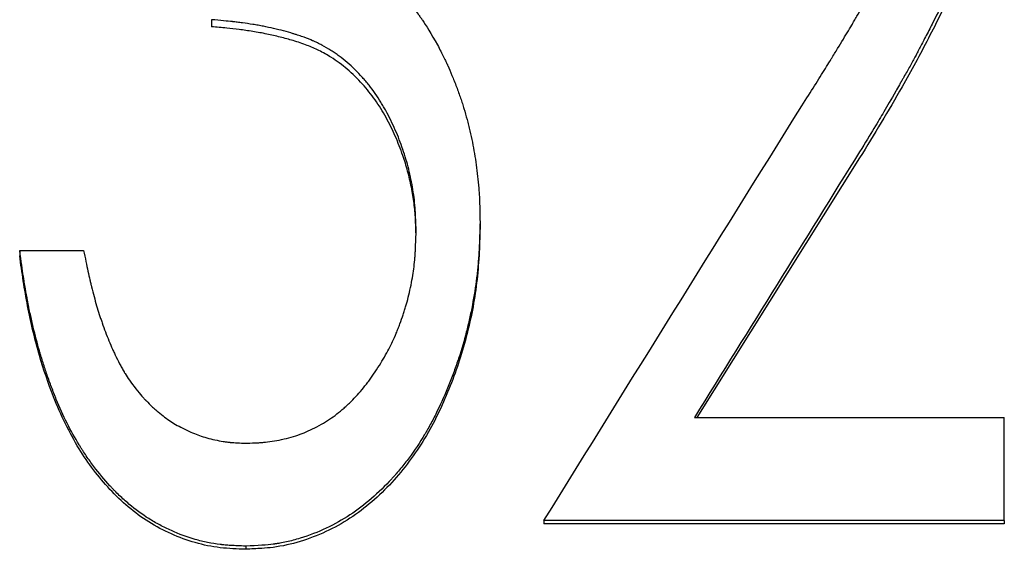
# Model space of a CAD drawing. Header units: millimetres. Extents: x 0 to 594, y 0 to 420.
# Tile 9 of 19: x 171.63 to 180.52, y 227.32 to 232.09. Entities that reach past the tile are written whole.
import ezdxf

# ---------------------------------------------------------------- set-up
doc = ezdxf.new("R2010")
doc.units = ezdxf.units.MM

msp = doc.modelspace()

# ---------------------------------------------------------------- linework, layer by layer
at = {"color": 7, "linetype": 'Continuous', "lineweight": 25}
for p, q in [((173.362, 232.0894), (173.362, 232.0257)), ((179.2105, 230.8442), (177.7427, 228.5043)), ((175.7851, 230.2614), (175.7851, 230.2113)), ((171.6312, 230.0101), (171.6312, 229.9619)), ((171.6312, 230.0101), (172.2081, 230.0101)), ((177.7195, 228.5043), (180.5158, 228.5043)), ((180.5158, 227.5764), (180.5158, 228.5043)), ((180.5158, 227.5764), (176.362, 227.5764)), ((176.362, 227.5764), (176.362, 227.5464)), ((180.5158, 227.5464), (176.362, 227.5464)), ((180.5158, 227.5764), (180.5158, 227.5464)), ((173.6703, 227.3443), (173.6703, 227.316))]:
    msp.add_line(p, q, dxfattribs=at)
for points, knots in [([(180.4004, 234.1317), (180.3995, 234.0833), (180.3986, 234.0409), (180.3972, 233.9865), (180.3967, 233.9699), (180.396, 233.9472), (180.3958, 233.94), (180.3954, 233.9298), (180.3953, 233.9265), (180.3951, 233.9217), (180.3951, 233.9201), (180.395, 233.917), (180.3949, 233.9164), (180.3933, 233.8746), (180.3913, 233.8368), (180.3866, 233.7643), (180.3839, 233.7306), (180.374, 233.6284), (180.3652, 233.5584), (180.3487, 233.4507), (180.3426, 233.4143), (180.3294, 233.3406), (180.322, 233.3023), (180.2996, 233.192), (180.2829, 233.1201), (180.2554, 233.0145), (180.2458, 232.9797), (180.2308, 232.9281), (180.2257, 232.911), (180.2179, 232.8854), (180.2153, 232.8769), (180.21, 232.86), (180.207, 232.8508), (180.1849, 232.7821), (180.162, 232.7176), (180.1229, 232.6156), (180.1091, 232.5808), (180.0872, 232.5272), (180.0796, 232.5091), (180.0681, 232.4816), (180.0642, 232.4724), (180.0582, 232.4585), (180.0562, 232.4539), (180.0532, 232.4469), (180.0522, 232.4446), (180.0502, 232.4399), (180.0489, 232.437), (180.0002, 232.3244), (179.9388, 232.1957), (179.8546, 232.0307), (179.8451, 232.0121), (179.8255, 231.9743), (179.8144, 231.9528), (179.7847, 231.8956), (179.7669, 231.8616), (179.7433, 231.8166), (179.7359, 231.8026), (179.7256, 231.7832), (179.7223, 231.777), (179.7159, 231.7651), (179.7123, 231.7584), (179.6927, 231.7219), (179.676, 231.6913), (179.6405, 231.6276), (179.6218, 231.5944), (179.5995, 231.5555), (179.5971, 231.5511), (179.5921, 231.5424), (179.5888, 231.5368), (179.5801, 231.5215), (179.5743, 231.5115), (179.5574, 231.4821), (179.5465, 231.4631), (179.494, 231.372), (179.4584, 231.3104), (179.4144, 231.2351), (179.4023, 231.2146), (179.3737, 231.1665), (179.3576, 231.1396), (179.3038, 231.0507), (179.2608, 230.9804), (179.2105, 230.899)], [0, 0, 0, 0, 0.03125, 0.03125, 0.046875, 0.046875, 0.054688, 0.054688, 0.058594, 0.058594, 0.060547, 0.060547, 0.0625, 0.0625, 0.09375, 0.09375, 0.125, 0.125, 0.1875, 0.1875, 0.21875, 0.21875, 0.25, 0.25, 0.3125, 0.3125, 0.34375, 0.34375, 0.359375, 0.359375, 0.367188, 0.367188, 0.375, 0.375, 0.4375, 0.4375, 0.46875, 0.46875, 0.484375, 0.484375, 0.492188, 0.492188, 0.496094, 0.496094, 0.498047, 0.498047, 0.5, 0.5, 0.625, 0.625, 0.640625, 0.640625, 0.65625, 0.65625, 0.6875, 0.6875, 0.703125, 0.703125, 0.710938, 0.710938, 0.71875, 0.71875, 0.75, 0.75, 0.78125, 0.78125, 0.785156, 0.785156, 0.789062, 0.789062, 0.796875, 0.796875, 0.8125, 0.8125, 0.875, 0.875, 0.90625, 0.90625, 0.9375, 0.9375, 1, 1, 1, 1]), ([(178.6895, 231.3141), (178.7716, 231.4426), (178.8423, 231.5545), (178.9165, 231.6738), (178.9306, 231.6966), (178.9457, 231.7211), (178.9474, 231.7238), (178.9507, 231.7292), (178.952, 231.7313), (178.9595, 231.7436), (178.9644, 231.7517), (178.9791, 231.7756), (178.9887, 231.7913), (179.0352, 231.8675), (179.0686, 231.9226), (179.1129, 231.9963), (179.1267, 232.0194), (179.1427, 232.0464), (179.1461, 232.0521), (179.1541, 232.0657), (179.158, 232.0724), (179.17, 232.0928), (179.1779, 232.1064), (179.2176, 232.1744), (179.2489, 232.2291), (179.2876, 232.298), (179.2953, 232.3118), (179.3069, 232.3325), (179.3116, 232.341), (179.3205, 232.3572), (179.325, 232.3652), (179.3468, 232.4048), (179.3633, 232.4349), (179.3942, 232.4922), (179.4087, 232.5193), (179.4288, 232.5578), (179.4353, 232.5702), (179.4447, 232.5883), (179.4477, 232.5942), (179.4537, 232.6059), (179.4561, 232.6107), (179.4729, 232.6438), (179.4864, 232.6712), (179.5068, 232.7139), (179.5137, 232.7283), (179.524, 232.7503), (179.5274, 232.7577), (179.5343, 232.7726), (179.5375, 232.7796), (179.5562, 232.8205), (179.5699, 232.8513), (179.5886, 232.8947), (179.5945, 232.9087), (179.603, 232.9289), (179.6057, 232.9356), (179.611, 232.9486), (179.6132, 232.954), (179.6393, 233.0194), (179.6606, 233.0784), (179.6897, 233.1681), (179.6989, 233.1983), (179.7164, 233.2589), (179.7246, 233.2889), (179.7484, 233.383), (179.7621, 233.4452), (179.7796, 233.5379), (179.7848, 233.5686), (179.7943, 233.6299), (179.7986, 233.6614), (179.8057, 233.7204), (179.8087, 233.7508), (179.8126, 233.7977), (179.8138, 233.8136), (179.8153, 233.8378), (179.8158, 233.8459), (179.8165, 233.8581), (179.8167, 233.8622), (179.8171, 233.8684), (179.8172, 233.8705), (179.8174, 233.8746), (179.8175, 233.8774), (179.8196, 233.9205), (179.8216, 233.9833), (179.8235, 234.0671)], [0, 0, 0, 0, 0.125, 0.125, 0.15625, 0.15625, 0.160156, 0.160156, 0.164062, 0.164062, 0.171875, 0.171875, 0.1875, 0.1875, 0.25, 0.25, 0.28125, 0.28125, 0.289062, 0.289062, 0.296875, 0.296875, 0.3125, 0.3125, 0.375, 0.375, 0.390625, 0.390625, 0.398438, 0.398438, 0.40625, 0.40625, 0.4375, 0.4375, 0.46875, 0.46875, 0.484375, 0.484375, 0.492188, 0.492188, 0.5, 0.5, 0.53125, 0.53125, 0.546875, 0.546875, 0.554688, 0.554688, 0.5625, 0.5625, 0.59375, 0.59375, 0.609375, 0.609375, 0.617188, 0.617188, 0.625, 0.625, 0.6875, 0.6875, 0.71875, 0.71875, 0.75, 0.75, 0.8125, 0.8125, 0.84375, 0.84375, 0.875, 0.875, 0.90625, 0.90625, 0.921875, 0.921875, 0.929688, 0.929688, 0.933594, 0.933594, 0.935547, 0.935547, 0.9375, 0.9375, 1, 1, 1, 1]), ([(180.4004, 234.0527), (180.3991, 233.9806), (180.3964, 233.8366), (180.3784, 233.5486), (180.3211, 233.1917), (180.2132, 232.7711), (180.046, 232.3471), (179.8699, 231.995), (179.7161, 231.7013), (179.5733, 231.4488), (179.407, 231.1619), (179.2761, 230.9501), (179.2105, 230.8442)], [0, 0, 0, 0, 0.0625125, 0.1250172, 0.2499895, 0.3749526, 0.4999289, 0.642825, 0.714402, 0.7856931, 0.8927725, 1, 1, 1, 1]), ([(174.7033, 232.6296), (174.7275, 232.6134), (174.7487, 232.5991), (174.7757, 232.5806), (174.784, 232.5749), (174.7952, 232.5671), (174.7988, 232.5647), (174.8038, 232.5612), (174.8055, 232.56), (174.8078, 232.5583), (174.8086, 232.5578), (174.8102, 232.5567), (174.8104, 232.5565), (174.8314, 232.5417), (174.85, 232.5281), (174.8848, 232.5016), (174.9005, 232.4893), (174.9473, 232.4506), (174.9785, 232.4225), (175.0253, 232.3767), (175.041, 232.3608), (175.0644, 232.3362), (175.0723, 232.3278), (175.0879, 232.3107), (175.0961, 232.3016), (175.1333, 232.2598), (175.1615, 232.2258), (175.2018, 232.1741), (175.2148, 232.1567), (175.2338, 232.1305), (175.2401, 232.1217), (175.2493, 232.1084), (175.2524, 232.104), (175.2569, 232.0974), (175.2584, 232.0952), (175.2615, 232.0907), (175.2634, 232.0878), (175.297, 232.038), (175.3425, 231.9634), (175.401, 231.8623)], [0, 0, 0, 0, 0.0625, 0.0625, 0.09375, 0.09375, 0.109375, 0.109375, 0.117188, 0.117188, 0.121094, 0.121094, 0.125, 0.125, 0.1875, 0.1875, 0.25, 0.25, 0.375, 0.375, 0.4375, 0.4375, 0.46875, 0.46875, 0.5, 0.5, 0.625, 0.625, 0.6875, 0.6875, 0.71875, 0.71875, 0.734375, 0.734375, 0.742188, 0.742188, 0.75, 0.75, 1, 1, 1, 1]), ([(175.2081, 230.1836), (175.207, 230.2254), (175.2059, 230.2618), (175.204, 230.3087), (175.2034, 230.323), (175.2024, 230.3426), (175.202, 230.3487), (175.2015, 230.3575), (175.2014, 230.3604), (175.2011, 230.3645), (175.201, 230.3659), (175.2009, 230.3685), (175.2008, 230.3692), (175.1965, 230.434), (175.1896, 230.4952), (175.1691, 230.6198), (175.1564, 230.6812), (175.1261, 230.8024), (175.1082, 230.8629), (175.0686, 230.979), (175.046, 231.037), (175.0079, 231.1241), (174.9939, 231.1543), (174.9659, 231.2117), (174.9516, 231.2393), (174.9298, 231.2792), (174.9225, 231.2922), (174.9076, 231.3178), (174.8992, 231.3319), (174.8743, 231.3722), (174.857, 231.3984), (174.8212, 231.4496), (174.8026, 231.4745), (174.7737, 231.511), (174.7639, 231.523), (174.7439, 231.5466), (174.7344, 231.5576), (174.6798, 231.6186), (174.6344, 231.6632), (174.5635, 231.7239), (174.5394, 231.743), (174.5026, 231.7703), (174.4902, 231.7791), (174.4652, 231.7962), (174.4532, 231.8041), (174.4133, 231.8292), (174.3863, 231.845), (174.345, 231.8669), (174.3311, 231.874), (174.3101, 231.8842), (174.3031, 231.8875), (174.2925, 231.8924), (174.289, 231.894), (174.2819, 231.8972), (174.2776, 231.8991), (174.2521, 231.9104), (174.226, 231.9206), (174.182, 231.9364), (174.1665, 231.9417), (174.142, 231.9498), (174.1336, 231.9525), (174.1207, 231.9566), (174.1164, 231.958), (174.1076, 231.9607), (174.1021, 231.9624), (174.0423, 231.9808), (173.9837, 231.9964), (173.8925, 232.0172), (173.8616, 232.0238), (173.8143, 232.0329), (173.7984, 232.0359), (173.7664, 232.0416), (173.7492, 232.0445), (173.7033, 232.0519), (173.6725, 232.0565), (173.6261, 232.0627), (173.6106, 232.0648), (173.5873, 232.0676), (173.5796, 232.0686), (173.5679, 232.0699), (173.564, 232.0704), (173.5581, 232.071), (173.5562, 232.0712), (173.5523, 232.0717), (173.5497, 232.072), (173.5071, 232.0767), (173.4449, 232.0824), (173.362, 232.0894)], [0, 0, 0, 0, 0.03125, 0.03125, 0.046875, 0.046875, 0.054688, 0.054688, 0.058594, 0.058594, 0.060547, 0.060547, 0.0625, 0.0625, 0.125, 0.125, 0.1875, 0.1875, 0.25, 0.25, 0.3125, 0.3125, 0.34375, 0.34375, 0.375, 0.375, 0.390625, 0.390625, 0.40625, 0.40625, 0.4375, 0.4375, 0.46875, 0.46875, 0.484375, 0.484375, 0.5, 0.5, 0.5625, 0.5625, 0.59375, 0.59375, 0.609375, 0.609375, 0.625, 0.625, 0.65625, 0.65625, 0.671875, 0.671875, 0.679688, 0.679688, 0.683594, 0.683594, 0.6875, 0.6875, 0.71875, 0.71875, 0.734375, 0.734375, 0.742188, 0.742188, 0.746094, 0.746094, 0.75, 0.75, 0.8125, 0.8125, 0.84375, 0.84375, 0.859375, 0.859375, 0.875, 0.875, 0.90625, 0.90625, 0.921875, 0.921875, 0.929688, 0.929688, 0.933594, 0.933594, 0.935547, 0.935547, 0.9375, 0.9375, 1, 1, 1, 1]), ([(175.2073, 230.1581), (175.206, 230.2031), (175.2036, 230.2945), (175.1915, 230.4352), (175.1674, 230.5792), (175.1335, 230.7243), (175.0864, 230.8784), (175.0224, 231.0408), (174.9402, 231.2093), (174.8416, 231.3679), (174.7247, 231.5142), (174.592, 231.6444), (174.4579, 231.7431), (174.3347, 231.8122), (174.2203, 231.8622), (174.1031, 231.9003), (173.9818, 231.9341), (173.86, 231.9616), (173.7358, 231.984), (173.6152, 232.0012), (173.4911, 232.0149), (173.4081, 232.0218), (173.362, 232.0257)], [0, 0, 0, 0, 0.045671, 0.092798, 0.143294, 0.193736, 0.243957, 0.306806, 0.370746, 0.434075, 0.495952, 0.560257, 0.621908, 0.663947, 0.703001, 0.747917, 0.788316, 0.830298, 0.873952, 0.915831, 0.953263, 1, 1, 1, 1]), ([(175.401, 231.8623), (175.4223, 231.8214), (175.4407, 231.7855), (175.4639, 231.739), (175.4709, 231.7247), (175.4803, 231.7052), (175.4832, 231.6991), (175.4874, 231.6902), (175.4887, 231.6874), (175.4913, 231.6818), (175.4922, 231.6798), (175.5061, 231.6495), (175.5188, 231.62), (175.5385, 231.572), (175.5452, 231.5553), (175.5587, 231.5207), (175.5659, 231.5021), (175.586, 231.4486), (175.5984, 231.4143), (175.6153, 231.3652), (175.6206, 231.3492), (175.6308, 231.3179), (175.6353, 231.3037), (175.6499, 231.2559), (175.6593, 231.2233), (175.6726, 231.1731), (175.677, 231.1561), (175.6855, 231.1218), (175.6898, 231.1038), (175.7093, 231.019), (175.7229, 230.951), (175.7404, 230.8485), (175.7458, 230.8143), (175.7555, 230.7457), (175.7597, 230.712), (175.7676, 230.6419), (175.7709, 230.6071), (175.7751, 230.5552), (175.7763, 230.538), (175.7779, 230.5122), (175.7784, 230.5037), (175.7791, 230.4908), (175.7793, 230.4866), (175.7796, 230.4802), (175.7797, 230.478), (175.7799, 230.4738), (175.7801, 230.4709), (175.7822, 230.4233), (175.7839, 230.3539), (175.7851, 230.2614)], [0, 0, 0, 0, 0.0625, 0.0625, 0.09375, 0.09375, 0.109375, 0.109375, 0.117188, 0.117188, 0.125, 0.125, 0.1875, 0.1875, 0.21875, 0.21875, 0.25, 0.25, 0.3125, 0.3125, 0.34375, 0.34375, 0.375, 0.375, 0.4375, 0.4375, 0.46875, 0.46875, 0.5, 0.5, 0.625, 0.625, 0.6875, 0.6875, 0.75, 0.75, 0.8125, 0.8125, 0.84375, 0.84375, 0.859375, 0.859375, 0.867188, 0.867188, 0.871094, 0.871094, 0.875, 0.875, 1, 1, 1, 1]), ([(175.7851, 230.2614), (175.7835, 230.2059), (175.782, 230.1574), (175.7797, 230.0951), (175.779, 230.0761), (175.7778, 230.0501), (175.7775, 230.0419), (175.7769, 230.0302), (175.7767, 230.0264), (175.7764, 230.0209), (175.7763, 230.0191), (175.7761, 230.0155), (175.7761, 230.0147), (175.7736, 229.9685), (175.7706, 229.926), (175.7652, 229.8639), (175.7632, 229.8434), (175.759, 229.803), (175.7568, 229.7839), (175.7441, 229.6817), (175.7312, 229.5999), (175.708, 229.4774), (175.6995, 229.4365), (175.6859, 229.3752), (175.6812, 229.3548), (175.6714, 229.314), (175.6662, 229.2927), (175.6412, 229.1947), (175.6181, 229.116), (175.579, 228.9975), (175.5652, 228.9579), (175.5434, 228.8984), (175.5359, 228.8786), (175.5206, 228.8389), (175.5131, 228.8199), (175.4712, 228.7161), (175.4361, 228.6373), (175.3812, 228.5253), (175.3625, 228.489), (175.3339, 228.436), (175.3243, 228.4187), (175.3097, 228.393), (175.3048, 228.3845), (175.295, 228.3676), (175.2906, 228.3602), (175.2411, 228.2774), (175.1943, 228.2072), (175.1201, 228.1071), (175.0946, 228.0746), (175.0554, 228.0272), (175.0422, 228.0116), (175.022, 227.9885), (175.0153, 227.9809), (175.0017, 227.9657), (174.9953, 227.9587), (174.9292, 227.8868), (174.8684, 227.8278), (174.7427, 227.7196), (174.6784, 227.6708), (174.5433, 227.5812), (174.472, 227.5413), (174.3222, 227.4711), (174.2442, 227.441), (174.1197, 227.4026), (174.0787, 227.3917), (174.018, 227.3783), (173.9979, 227.3744), (173.968, 227.3691), (173.958, 227.3675), (173.9431, 227.3653), (173.9382, 227.3645), (173.9308, 227.3635), (173.9283, 227.3632), (173.9234, 227.3625), (173.9201, 227.3621), (173.8638, 227.3549), (173.7811, 227.3491), (173.6703, 227.3443)], [0, 0, 0, 0, 0.03125, 0.03125, 0.046875, 0.046875, 0.054688, 0.054688, 0.058594, 0.058594, 0.060547, 0.060547, 0.0625, 0.0625, 0.09375, 0.09375, 0.109375, 0.109375, 0.125, 0.125, 0.1875, 0.1875, 0.21875, 0.21875, 0.234375, 0.234375, 0.25, 0.25, 0.3125, 0.3125, 0.34375, 0.34375, 0.359375, 0.359375, 0.375, 0.375, 0.4375, 0.4375, 0.46875, 0.46875, 0.484375, 0.484375, 0.492188, 0.492188, 0.5, 0.5, 0.5625, 0.5625, 0.59375, 0.59375, 0.609375, 0.609375, 0.617188, 0.617188, 0.625, 0.625, 0.6875, 0.6875, 0.75, 0.75, 0.8125, 0.8125, 0.875, 0.875, 0.90625, 0.90625, 0.921875, 0.921875, 0.929688, 0.929688, 0.933594, 0.933594, 0.935547, 0.935547, 0.9375, 0.9375, 1, 1, 1, 1]), ([(175.7851, 230.2113), (175.7828, 230.1287), (175.7784, 229.9637), (175.75, 229.6345), (175.6718, 229.2276), (175.5144, 228.7563), (175.2988, 228.3073), (175.0014, 227.9062), (174.6243, 227.5759), (174.2436, 227.3995), (173.9669, 227.336), (173.8016, 227.3222), (173.7187, 227.3183), (173.6703, 227.316)], [0, 0, 0, 0, 0.062583, 0.125154, 0.250244, 0.375316, 0.500358, 0.625305, 0.750176, 0.874918, 0.937424, 0.963397, 1, 1, 1, 1]), ([(173.6793, 228.2724), (173.7171, 228.2735), (173.7501, 228.2748), (173.7926, 228.2771), (173.8055, 228.2779), (173.8232, 228.2792), (173.8288, 228.2797), (173.8368, 228.2803), (173.8394, 228.2806), (173.8444, 228.2811), (173.8459, 228.2812), (173.901, 228.287), (173.9562, 228.2964), (174.0774, 228.3244), (174.1314, 228.3406), (174.2038, 228.3687), (174.2287, 228.3794), (174.28, 228.4035), (174.3074, 228.4175), (174.3862, 228.4604), (174.4346, 228.4912), (174.4986, 228.5392), (174.52, 228.5564), (174.5524, 228.5841), (174.5633, 228.5937), (174.5795, 228.6084), (174.585, 228.6134), (174.5959, 228.6236), (174.6019, 228.6293), (174.6459, 228.6713), (174.6836, 228.7118), (174.7382, 228.7771), (174.7561, 228.7997), (174.7824, 228.8346), (174.791, 228.8465), (174.8082, 228.8706), (174.8161, 228.8819), (174.8613, 228.9485), (174.8936, 228.9998), (174.9364, 229.0735), (174.9497, 229.0976), (174.9745, 229.1446), (174.9855, 229.1669), (175.0072, 229.2134), (175.0181, 229.2382), (175.0346, 229.2776), (175.0401, 229.291), (175.0512, 229.3188), (175.057, 229.3335), (175.0731, 229.3757), (175.083, 229.4033), (175.0965, 229.4438), (175.1008, 229.4571), (175.109, 229.4835), (175.1131, 229.4972), (175.1305, 229.5584), (175.1443, 229.6144), (175.1706, 229.7358), (175.1805, 229.7923), (175.1903, 229.8686), (175.1932, 229.8955), (175.1969, 229.938), (175.198, 229.9525), (175.1996, 229.9748), (175.2001, 229.9824), (175.2008, 229.9938), (175.201, 229.9976), (175.2014, 230.0034), (175.2015, 230.0054), (175.2017, 230.0092), (175.2018, 230.012), (175.2039, 230.051), (175.206, 230.1078), (175.2081, 230.1836)], [0, 0, 0, 0, 0.03125, 0.03125, 0.046875, 0.046875, 0.054688, 0.054688, 0.058594, 0.058594, 0.0625, 0.0625, 0.125, 0.125, 0.1875, 0.1875, 0.21875, 0.21875, 0.25, 0.25, 0.3125, 0.3125, 0.34375, 0.34375, 0.359375, 0.359375, 0.367188, 0.367188, 0.375, 0.375, 0.4375, 0.4375, 0.46875, 0.46875, 0.484375, 0.484375, 0.5, 0.5, 0.5625, 0.5625, 0.59375, 0.59375, 0.625, 0.625, 0.65625, 0.65625, 0.671875, 0.671875, 0.6875, 0.6875, 0.71875, 0.71875, 0.734375, 0.734375, 0.75, 0.75, 0.8125, 0.8125, 0.875, 0.875, 0.90625, 0.90625, 0.921875, 0.921875, 0.929688, 0.929688, 0.933594, 0.933594, 0.935547, 0.935547, 0.9375, 0.9375, 1, 1, 1, 1]), ([(173.6703, 227.3443), (173.6196, 227.346), (173.5752, 227.3481), (173.5178, 227.3517), (173.5002, 227.353), (173.4762, 227.3551), (173.4686, 227.3558), (173.4577, 227.3569), (173.4542, 227.3573), (173.449, 227.3579), (173.4473, 227.3581), (173.444, 227.3584), (173.4432, 227.3585), (173.4025, 227.3635), (173.3645, 227.3696), (173.2895, 227.3848), (173.2516, 227.3941), (173.1433, 227.4252), (173.0709, 227.4519), (172.964, 227.4999), (172.9293, 227.517), (172.8785, 227.5441), (172.8618, 227.5534), (172.8289, 227.5725), (172.8119, 227.5828), (172.7356, 227.6307), (172.6757, 227.6746), (172.5878, 227.7487), (172.5589, 227.7748), (172.5159, 227.816), (172.5016, 227.8301), (172.4803, 227.8517), (172.4733, 227.859), (172.4592, 227.8737), (172.4514, 227.882), (172.3947, 227.943), (172.3464, 228.0009), (172.2771, 228.0929), (172.2546, 228.1245), (172.2215, 228.1731), (172.2106, 228.1896), (172.1945, 228.2146), (172.1891, 228.223), (172.1785, 228.2399), (172.1728, 228.2491), (172.0909, 228.3825), (172.0222, 228.519), (171.9467, 228.7034), (171.9322, 228.7409), (171.9047, 228.8145), (171.8915, 228.8511), (171.8662, 228.9241), (171.854, 228.9605), (171.8367, 229.0149), (171.831, 229.033), (171.8227, 229.0601), (171.82, 229.0691), (171.8146, 229.0872), (171.8118, 229.0967), (171.7897, 229.1727), (171.7709, 229.2438), (171.7443, 229.3561), (171.7357, 229.3944), (171.7231, 229.4533), (171.7189, 229.4732), (171.7128, 229.5033), (171.7108, 229.5134), (171.7078, 229.5287), (171.7068, 229.5338), (171.7048, 229.544), (171.7037, 229.5497), (171.6958, 229.5906), (171.6891, 229.6277), (171.6793, 229.6845), (171.6761, 229.7037), (171.6714, 229.7327), (171.6699, 229.7424), (171.6676, 229.7571), (171.6668, 229.762), (171.6656, 229.7694), (171.6653, 229.7718), (171.6645, 229.7768), (171.664, 229.7801), (171.656, 229.8324), (171.6452, 229.9085), (171.6312, 230.0101)], [0, 0, 0, 0, 0.03125, 0.03125, 0.046875, 0.046875, 0.054688, 0.054688, 0.058594, 0.058594, 0.060547, 0.060547, 0.0625, 0.0625, 0.09375, 0.09375, 0.125, 0.125, 0.1875, 0.1875, 0.21875, 0.21875, 0.234375, 0.234375, 0.25, 0.25, 0.3125, 0.3125, 0.34375, 0.34375, 0.359375, 0.359375, 0.367188, 0.367188, 0.375, 0.375, 0.4375, 0.4375, 0.46875, 0.46875, 0.484375, 0.484375, 0.492188, 0.492188, 0.5, 0.5, 0.625, 0.625, 0.65625, 0.65625, 0.6875, 0.6875, 0.71875, 0.71875, 0.734375, 0.734375, 0.742188, 0.742188, 0.75, 0.75, 0.8125, 0.8125, 0.84375, 0.84375, 0.859375, 0.859375, 0.867188, 0.867188, 0.871094, 0.871094, 0.875, 0.875, 0.90625, 0.90625, 0.921875, 0.921875, 0.929688, 0.929688, 0.933594, 0.933594, 0.935547, 0.935547, 0.9375, 0.9375, 1, 1, 1, 1]), ([(173.6703, 227.316), (173.5936, 227.3187), (173.4402, 227.3241), (173.2137, 227.37), (172.9976, 227.45), (172.7258, 227.5928), (172.4323, 227.8455), (172.197, 228.1603), (172.0387, 228.4476), (171.9173, 228.7287), (171.7966, 229.0827), (171.7142, 229.434), (171.6625, 229.735), (171.6416, 229.8863), (171.6312, 229.9619)], [0, 0, 0, 0, 0.0625348, 0.1250247, 0.1875287, 0.2500356, 0.3747852, 0.4996878, 0.5693043, 0.6425394, 0.7498251, 0.8748927, 0.9374446, 1, 1, 1, 1]), ([(172.2081, 230.0101), (172.2224, 229.9393), (172.2355, 229.8764), (172.2534, 229.7943), (172.259, 229.7689), (172.2671, 229.7338), (172.2697, 229.7226), (172.2735, 229.7066), (172.2748, 229.7014), (172.2766, 229.6937), (172.2772, 229.6912), (172.2781, 229.6875), (172.2785, 229.6862), (172.2791, 229.6838), (172.2792, 229.6832), (172.2943, 229.6222), (172.3095, 229.5657), (172.3332, 229.485), (172.3412, 229.4587), (172.3535, 229.4204), (172.3577, 229.4078), (172.3639, 229.3892), (172.366, 229.383), (172.3702, 229.3707), (172.372, 229.3657), (172.3944, 229.3016), (172.4151, 229.2472), (172.4471, 229.1694), (172.4579, 229.1441), (172.4744, 229.1072), (172.48, 229.095), (172.4883, 229.077), (172.4911, 229.071), (172.4954, 229.0621), (172.4968, 229.0592), (172.4996, 229.0533), (172.5008, 229.0509), (172.5158, 229.0199), (172.5292, 228.9938), (172.5492, 228.9568), (172.5559, 228.9449), (172.5659, 228.9275), (172.5692, 228.9218), (172.5742, 228.9133), (172.5759, 228.9105), (172.5793, 228.905), (172.5813, 228.9017), (172.6035, 228.8655), (172.6355, 228.8195), (172.6787, 228.7615)], [0, 0, 0, 0, 0.125, 0.125, 0.1875, 0.1875, 0.21875, 0.21875, 0.234375, 0.234375, 0.242188, 0.242188, 0.246094, 0.246094, 0.25, 0.25, 0.375, 0.375, 0.4375, 0.4375, 0.46875, 0.46875, 0.484375, 0.484375, 0.5, 0.5, 0.625, 0.625, 0.6875, 0.6875, 0.71875, 0.71875, 0.734375, 0.734375, 0.742188, 0.742188, 0.75, 0.75, 0.8125, 0.8125, 0.84375, 0.84375, 0.859375, 0.859375, 0.867188, 0.867188, 0.875, 0.875, 1, 1, 1, 1]), ([(172.6787, 228.7615), (172.6994, 228.737), (172.7178, 228.7157), (172.7417, 228.6886), (172.749, 228.6803), (172.7592, 228.6692), (172.7624, 228.6657), (172.767, 228.6607), (172.7685, 228.6591), (172.7714, 228.656), (172.7723, 228.6551), (172.79, 228.6366), (172.8067, 228.6201), (172.8331, 228.5955), (172.8421, 228.5873), (172.8606, 228.5709), (172.8697, 228.563), (172.9002, 228.5374), (172.92, 228.5216), (172.9584, 228.4927), (172.9777, 228.4792), (173.0305, 228.4449), (173.0727, 228.4214), (173.1458, 228.3859), (173.169, 228.3753), (173.2132, 228.3564), (173.2335, 228.3485), (173.2954, 228.3266), (173.3426, 228.3135), (173.4182, 228.2968), (173.4426, 228.2921), (173.4782, 228.2864), (173.4899, 228.2847), (173.5071, 228.2824), (173.5128, 228.2817), (173.5213, 228.2808), (173.5241, 228.2805), (173.5297, 228.2799), (173.5333, 228.2795), (173.567, 228.2763), (173.615, 228.274), (173.6793, 228.2724)], [0, 0, 0, 0, 0.0625, 0.0625, 0.09375, 0.09375, 0.109375, 0.109375, 0.117188, 0.117188, 0.125, 0.125, 0.1875, 0.1875, 0.21875, 0.21875, 0.25, 0.25, 0.3125, 0.3125, 0.375, 0.375, 0.5, 0.5, 0.5625, 0.5625, 0.625, 0.625, 0.75, 0.75, 0.8125, 0.8125, 0.84375, 0.84375, 0.859375, 0.859375, 0.867188, 0.867188, 0.875, 0.875, 1, 1, 1, 1])]:
    msp.add_open_spline(points, degree=3, knots=knots, dxfattribs=at)
for points in [[(176.362, 227.5764), (177.1378, 228.8251), (177.9137, 230.0716), (178.6895, 231.3141)], [(179.2105, 230.899), (178.7135, 230.1022), (178.2165, 229.3038), (177.7195, 228.5043)]]:
    msp.add_open_spline(points, degree=3, dxfattribs=at)

doc.saveas('drawing.dxf')
